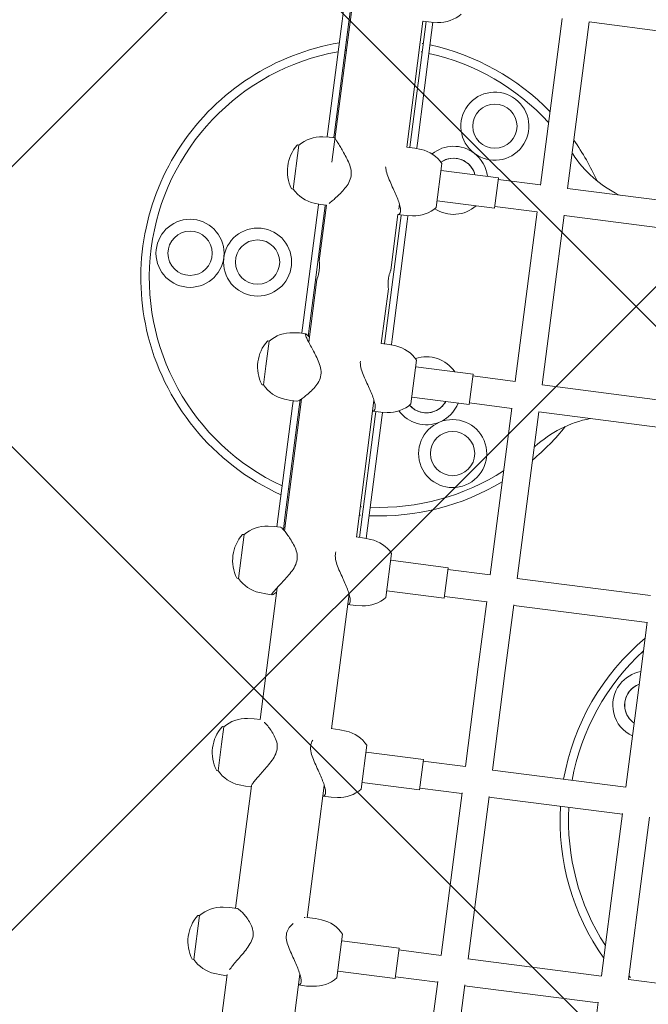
# Model space of a CAD drawing. Header units: metres. Extents: x 5484066 to 5586315, y 5680530 to 5718493.
# Tile 30 of 110: x 5516083.345 to 5516083.714, y 5683295.217 to 5683295.795. Entities that reach past the tile are written whole.
import ezdxf
from ezdxf import colors
from ezdxf.entities.mleader import LeaderData, LeaderLine
from ezdxf.math import Vec2, Vec3

# ---------------------------------------------------------------- set-up
doc = ezdxf.new("R2010")
doc.units = ezdxf.units.M
for name, color, linetype in [('01-SIM Weglinie-PZT-PTW_06-10-2025$0$A-Nawierzchnie', 41, 'Continuous'), ('01-SIM Weglinie-PZT-PTW_06-10-2025$0$A-Plac-Zabaw', 81, 'Continuous'), ('_xref', 7, 'Continuous')]:
    doc.layers.add(name, color=color, linetype=linetype)
doc.layers.add('RR_opis', color=7, linetype='Continuous', lineweight=0)
doc.styles.add('Garamond', font='GARA.TTF', dxfattribs={"height": 1})

# ---------------------------------------------------------------- blocks, each defined once
blk = doc.blocks.new('_None')
blk = doc.blocks.new('01-SIM Weglinie-PZT-PTW_06-10-2025$0$A$C615C02F7')
at = {"lineweight": 0}
for p, q in [((1176.144052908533, 308.0346396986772), (1176.144052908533, 307.945257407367)), ((1178.744052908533, 307.9452574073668), (1176.144052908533, 307.9452574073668)), ((1178.744052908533, 308.0346396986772), (1178.744052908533, 307.945257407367)), ((1187.608756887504, 308.0346992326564), (1187.608756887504, 307.9453169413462)), ((1188.72284223, 307.945316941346), (1187.608756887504, 307.945316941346)), ((1190.208756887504, 307.945316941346), (1188.72284223, 307.945316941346)), ((1190.208756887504, 308.0346992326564), (1190.208756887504, 307.9453169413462)), ((1153.59788247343, 307.7746992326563), (1153.59788247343, 307.6853169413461)), ((1156.19788247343, 307.6853169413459), (1153.59788247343, 307.6853169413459)), ((1156.19788247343, 307.7746992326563), (1156.19788247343, 307.6853169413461)), ((1164.784140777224, 307.7759574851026), (1164.784140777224, 307.6865751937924)), ((1166.356175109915, 307.6865751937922), (1164.784140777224, 307.6865751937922)), ((1167.384140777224, 307.6865751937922), (1166.356175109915, 307.6865751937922)), ((1167.384140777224, 307.7759574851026), (1167.384140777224, 307.6865751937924)), ((1199.253614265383, 307.7747607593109), (1199.253614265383, 307.6853784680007)), ((1201.853614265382, 307.6853784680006), (1199.253614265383, 307.6853784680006)), ((1201.853614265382, 307.7747607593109), (1201.853614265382, 307.6853784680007)), ((1152.930819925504, 306.3617937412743), (1152.89788247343, 305.985316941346)), ((1156.864945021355, 306.3617937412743), (1156.89788247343, 305.985316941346)), ((1164.117078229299, 306.3630519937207), (1164.084140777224, 305.9865751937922)), ((1168.05120332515, 306.3630519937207), (1168.084140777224, 305.9865751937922)), ((1175.476990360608, 306.6217342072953), (1175.444052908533, 306.2452574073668)), ((1175.444052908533, 305.8814852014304), (1175.444052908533, 306.2452574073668)), ((1179.411115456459, 306.6217342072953), (1179.444052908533, 306.2452574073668)), ((1179.444052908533, 305.8814852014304), (1179.444052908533, 306.2452574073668)), ((1186.941694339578, 306.6217937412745), (1186.908756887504, 306.245316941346)), ((1186.908756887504, 305.8770631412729), (1186.908756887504, 306.245316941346)), ((1190.87581943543, 306.6217937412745), (1190.908756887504, 306.245316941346)), ((1190.908756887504, 305.8770631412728), (1190.908756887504, 306.245316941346)), ((1198.586551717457, 306.3618552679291), (1198.553614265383, 305.9853784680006)), ((1202.520676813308, 306.3618552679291), (1202.553614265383, 305.9853784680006)), ((1152.975678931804, 305.6353169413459), (1145.953087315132, 305.6353169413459)), ((1152.89788247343, 305.6353169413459), (1152.89788247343, 305.985316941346)), ((1156.89788247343, 305.5719027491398), (1156.89788247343, 305.985316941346)), ((1164.145547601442, 305.6353169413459), (1156.89788247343, 305.6353169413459)), ((1164.084140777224, 305.6353169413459), (1164.084140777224, 305.9865751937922)), ((1168.084140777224, 305.6019176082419), (1168.084140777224, 305.9865751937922)), ((1175.885425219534, 305.6353169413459), (1168.084140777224, 305.6353169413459)), ((1187.073865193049, 305.6353169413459), (1179.263635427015, 305.6353169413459)), ((1180.048386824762, 305.7040501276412), (1179.325213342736, 305.7040501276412)), ((1179.444052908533, 306.1040501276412), (1180.048386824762, 306.1040501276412)), ((1180.048386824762, 306.1040501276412), (1186.602558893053, 306.1040501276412)), ((1180.048386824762, 305.7040501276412), (1186.602558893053, 305.7040501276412)), ((1186.602558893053, 306.1040501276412), (1186.88755189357, 306.1040501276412)), ((1186.88755189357, 305.7040501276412), (1186.602558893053, 305.7040501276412)), ((1186.88755189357, 306.1040501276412), (1186.908756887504, 306.1040501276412)), ((1186.88755189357, 305.7040501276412), (1187.015147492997, 305.7040501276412)), ((1194.155840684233, 305.6353169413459), (1190.443338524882, 305.6353169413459)), ((1190.802366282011, 305.7040501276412), (1190.935443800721, 305.7040501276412)), ((1190.908756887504, 306.1040501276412), (1190.935443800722, 306.1040501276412)), ((1190.935443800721, 306.1040501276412), (1191.241696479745, 306.1040501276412)), ((1191.241696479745, 305.7040501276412), (1190.935443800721, 305.7040501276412)), ((1191.241696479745, 306.1040501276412), (1198.220674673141, 306.1040501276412)), ((1191.241696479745, 305.7040501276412), (1198.220674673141, 305.7040501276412)), ((1198.553614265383, 305.6353169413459), (1195.255838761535, 305.6353169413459)), ((1198.220674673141, 306.1040501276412), (1198.526927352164, 306.1040501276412)), ((1198.526927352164, 305.7040501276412), (1198.220674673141, 305.7040501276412)), ((1198.526927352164, 306.1040501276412), (1198.563996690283, 306.1040501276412)), ((1198.526927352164, 305.7040501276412), (1198.553614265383, 305.7040501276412)), ((1198.553614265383, 305.6343106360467), (1198.553614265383, 305.9853784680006)), ((1210.018318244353, 305.6353169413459), (1201.103145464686, 305.6353169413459)), ((1202.543231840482, 306.1040501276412), (1202.574819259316, 306.1040501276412)), ((1202.553614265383, 305.6353169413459), (1202.553614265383, 305.9853784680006)), ((1202.553614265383, 305.7040501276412), (1202.574819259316, 305.7040501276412)), ((1202.574819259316, 306.1040501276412), (1202.859812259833, 306.1040501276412)), ((1202.859812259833, 305.7040501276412), (1202.574819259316, 305.7040501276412)), ((1202.859812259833, 306.1040501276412), (1209.413984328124, 306.1040501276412)), ((1202.859812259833, 305.7040501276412), (1209.413984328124, 305.7040501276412)), ((1209.413984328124, 306.1040501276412), (1210.028706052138, 306.1040501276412)), ((1210.018318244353, 305.7040501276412), (1209.413984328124, 305.7040501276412)), ((1145.953087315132, 301.3953169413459), (1153.53247502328, 301.3953169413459)), ((1152.89788247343, 301.395316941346), (1152.89788247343, 300.9153169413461)), ((1156.89788247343, 301.4276245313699), (1156.89788247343, 300.9153169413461)), ((1156.89788247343, 301.3953169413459), (1164.718733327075, 301.3953169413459)), ((1164.084140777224, 301.395316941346), (1164.084140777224, 300.9153169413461)), ((1168.084140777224, 301.4276245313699), (1168.084140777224, 300.9153169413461)), ((1168.084140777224, 301.3953169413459), (1176.078645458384, 301.3953169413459)), ((1175.444052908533, 301.395316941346), (1175.444052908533, 300.9153169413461)), ((1179.444052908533, 301.4068361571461), (1179.444052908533, 300.9153169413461)), ((1179.444052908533, 301.3953169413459), (1186.910890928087, 301.3953169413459)), ((1179.444052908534, 301.2040501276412), (1180.048386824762, 301.2040501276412)), ((1180.048386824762, 301.2040501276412), (1186.602558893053, 301.2040501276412)), ((1186.602558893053, 301.2040501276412), (1186.88755189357, 301.2040501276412)), ((1186.88755189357, 301.2040501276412), (1186.908756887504, 301.2040501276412)), ((1186.908756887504, 301.395316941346), (1186.908756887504, 300.9153169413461)), ((1186.912524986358, 301.3953169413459), (1187.543349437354, 301.3953169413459)), ((1190.908756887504, 301.3963232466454), (1190.908756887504, 300.9153169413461)), ((1190.908756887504, 301.3953169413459), (1194.155840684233, 301.3953169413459)), ((1190.908756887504, 301.2040501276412), (1190.935443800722, 301.2040501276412)), ((1190.935443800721, 301.2040501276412), (1191.241696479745, 301.2040501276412)), ((1191.241696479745, 301.2040501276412), (1198.220674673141, 301.2040501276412)), ((1195.255838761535, 301.3953169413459), (1198.553614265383, 301.3953169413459)), ((1198.220674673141, 301.2040501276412), (1198.526927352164, 301.2040501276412)), ((1198.526927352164, 301.2040501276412), (1198.553614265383, 301.2040501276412)), ((1198.553614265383, 301.3963232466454), (1198.553614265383, 300.915316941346)), ((1198.87938378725, 301.3953169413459), (1199.188206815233, 301.3953169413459)), ((1202.551480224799, 301.3953169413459), (1210.018955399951, 301.3953169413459)), ((1202.553614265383, 301.3953169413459), (1202.553614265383, 300.915316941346)), ((1202.553614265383, 301.2040501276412), (1202.574819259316, 301.2040501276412)), ((1202.574819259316, 301.2040501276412), (1202.859812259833, 301.2040501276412)), ((1202.859812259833, 301.2040501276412), (1209.413984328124, 301.2040501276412)), ((1209.413984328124, 301.2040501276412), (1210.018318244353, 301.2040501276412)), ((1210.018318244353, 301.3791899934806), (1210.018318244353, 300.915316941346)), ((1152.930819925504, 300.5388401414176), (1152.89788247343, 300.9153169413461)), ((1156.864945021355, 300.5388401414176), (1156.89788247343, 300.9153169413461)), ((1164.117078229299, 300.5388401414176), (1164.084140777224, 300.9153169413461)), ((1168.05120332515, 300.5388401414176), (1168.084140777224, 300.9153169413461)), ((1175.476990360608, 300.5388401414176), (1175.444052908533, 300.9153169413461)), ((1179.411115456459, 300.5388401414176), (1179.444052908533, 300.9153169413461)), ((1180.048386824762, 300.8040501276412), (1179.434318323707, 300.8040501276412)), ((1180.048386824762, 300.8040501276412), (1186.602558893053, 300.8040501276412)), ((1186.88755189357, 300.8040501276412), (1186.602558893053, 300.8040501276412)), ((1186.88755189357, 300.8040501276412), (1186.91849147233, 300.8040501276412)), ((1186.941694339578, 300.5388401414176), (1186.908756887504, 300.9153169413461)), ((1190.87581943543, 300.5388401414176), (1190.908756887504, 300.9153169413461)), ((1190.899022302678, 300.8040501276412), (1190.935443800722, 300.8040501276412)), ((1191.241696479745, 300.8040501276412), (1190.935443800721, 300.8040501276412)), ((1191.241696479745, 300.8040501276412), (1198.220674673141, 300.8040501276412)), ((1198.526927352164, 300.8040501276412), (1198.220674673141, 300.8040501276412)), ((1198.526927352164, 300.8040501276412), (1198.563348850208, 300.8040501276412)), ((1198.586551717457, 300.5388401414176), (1198.553614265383, 300.915316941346)), ((1202.520676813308, 300.5388401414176), (1202.553614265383, 300.915316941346)), ((1202.543879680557, 300.8040501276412), (1202.574819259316, 300.8040501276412)), ((1202.859812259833, 300.8040501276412), (1202.574819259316, 300.8040501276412)), ((1202.859812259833, 300.8040501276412), (1209.413984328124, 300.8040501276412)), ((1210.028052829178, 300.8040501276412), (1209.413984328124, 300.8040501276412)), ((1210.051255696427, 300.5388401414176), (1210.018318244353, 300.915316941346)), ((1153.59788247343, 299.2153169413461), (1156.19788247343, 299.2153169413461)), ((1153.99788247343, 295.8153169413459), (1153.99788247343, 299.2153169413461)), ((1155.79788247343, 295.8153169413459), (1155.79788247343, 299.2153169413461)), ((1164.784140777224, 299.2153169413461), (1167.384140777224, 299.2153169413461)), ((1165.184140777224, 295.8153169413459), (1165.184140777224, 299.2153169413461)), ((1166.984140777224, 295.8153169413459), (1166.984140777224, 299.2153169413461)), ((1176.144052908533, 299.2153169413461), (1178.744052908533, 299.2153169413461)), ((1176.544052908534, 295.8153169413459), (1176.544052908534, 299.2153169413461)), ((1178.344052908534, 295.8153169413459), (1178.344052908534, 299.2153169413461)), ((1187.608756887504, 299.2153169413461), (1190.208756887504, 299.2153169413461)), ((1188.008756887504, 295.8153169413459), (1188.008756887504, 299.2153169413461)), ((1189.808756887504, 295.8153169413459), (1189.808756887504, 299.2153169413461)), ((1199.253614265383, 299.215316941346), (1201.853614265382, 299.215316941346)), ((1199.653614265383, 295.8153169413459), (1199.653614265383, 299.215316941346)), ((1201.453614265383, 295.8153169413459), (1201.453614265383, 299.215316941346)), ((1153.99788247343, 295.8153169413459), (1155.79788247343, 295.8153169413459)), ((1154.09788247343, 293.3153169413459), (1154.09788247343, 295.8153169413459)), ((1155.69788247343, 293.307020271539), (1155.69788247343, 295.8153169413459)), ((1165.184140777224, 295.8153169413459), (1166.984140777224, 295.8153169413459)), ((1165.284140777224, 293.3153169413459), (1165.284140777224, 295.8153169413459)), ((1166.884140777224, 293.3136543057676), (1166.884140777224, 295.8153169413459)), ((1176.544052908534, 295.8153169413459), (1178.344052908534, 295.8153169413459)), ((1176.644052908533, 293.3153169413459), (1176.644052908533, 295.8153169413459)), ((1178.244052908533, 293.3153169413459), (1178.244052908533, 295.8153169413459)), ((1188.008756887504, 295.8153169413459), (1189.808756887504, 295.8153169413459)), ((1188.108756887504, 293.3153169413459), (1188.108756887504, 295.8153169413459)), ((1189.708756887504, 293.3153169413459), (1189.708756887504, 295.8153169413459)), ((1199.653614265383, 295.8153169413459), (1201.453614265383, 295.8153169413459)), ((1199.753614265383, 293.315316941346), (1199.753614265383, 295.8153169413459)), ((1201.353614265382, 293.3153169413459), (1201.353614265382, 295.8153169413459)), ((1151.352545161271, 293.3153169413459), (1154.153571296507, 293.3153169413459)), ((1155.69788247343, 293.3153169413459), (1161.980473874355, 293.3153169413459)), ((1161.980473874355, 293.3153169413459), (1165.321658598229, 293.3153169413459)), ((1166.884140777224, 293.3153169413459), (1172.790044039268, 293.3153169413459)), ((1172.790044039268, 293.3153169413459), (1176.666506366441, 293.3153169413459)), ((1178.243977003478, 293.3153169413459), (1183.721303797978, 293.3153169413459)), ((1183.721303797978, 293.3153169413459), (1188.119757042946, 293.3153169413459)), ((1189.705407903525, 293.3153169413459), (1194.748744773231, 293.3153169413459)), ((1194.748744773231, 293.3153169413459), (1199.756897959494, 293.3153169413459)), ((1201.342701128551, 293.3153169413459), (1205.741067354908, 293.3153169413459)), ((1205.741067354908, 293.315316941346), (1211.218394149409, 293.315316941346)), ((1151.352545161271, 291.7153169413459), (1154.153571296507, 291.7153169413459)), ((1154.09788247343, 283.8153169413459), (1154.09788247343, 291.7153169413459)), ((1155.69788247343, 283.807020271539), (1155.69788247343, 291.7236136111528)), ((1155.69788247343, 291.7153169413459), (1161.980473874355, 291.7153169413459)), ((1161.980473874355, 291.7153169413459), (1165.321658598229, 291.7153169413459)), ((1165.284140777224, 283.8153169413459), (1165.284140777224, 291.7153169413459)), ((1166.884140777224, 283.8136543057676), (1166.884140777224, 291.7169795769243)), ((1166.884140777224, 291.7153169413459), (1172.790044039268, 291.7153169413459)), ((1172.790044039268, 291.7153169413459), (1176.666506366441, 291.7153169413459)), ((1176.644052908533, 283.8153169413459), (1176.644052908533, 291.7153169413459)), ((1178.243977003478, 291.7153169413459), (1183.721303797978, 291.7153169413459)), ((1178.244052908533, 283.8153169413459), (1178.244052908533, 291.7153169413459)), ((1183.721303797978, 291.7153169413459), (1188.119757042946, 291.7153169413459)), ((1188.108756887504, 283.8153169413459), (1188.108756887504, 291.7153169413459)), ((1189.705407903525, 291.7153169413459), (1194.748744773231, 291.7153169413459)), ((1189.708756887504, 283.8153169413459), (1189.708756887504, 291.7153169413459)), ((1194.748744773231, 291.7153169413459), (1199.756897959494, 291.7153169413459)), ((1199.753614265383, 283.815316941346), (1199.753614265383, 291.7153169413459)), ((1201.342701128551, 291.7153169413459), (1205.741067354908, 291.7153169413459)), ((1201.353614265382, 283.8153169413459), (1201.353614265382, 291.7153169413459)), ((1205.741067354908, 291.715316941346), (1211.218394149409, 291.715316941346)), ((1211.218318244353, 283.8153169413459), (1211.218318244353, 291.7153169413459)), ((1151.352545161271, 283.8153169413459), (1154.153571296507, 283.8153169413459)), ((1155.69788247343, 283.8153169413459), (1161.980473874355, 283.8153169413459)), ((1161.980473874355, 283.8153169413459), (1165.321658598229, 283.8153169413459)), ((1166.884140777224, 283.8153169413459), (1172.790044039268, 283.8153169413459)), ((1172.790044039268, 283.8153169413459), (1176.666506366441, 283.8153169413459)), ((1155.69788247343, 274.307020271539), (1155.69788247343, 282.2236136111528)), ((1155.69788247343, 282.2153169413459), (1161.980473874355, 282.2153169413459)), ((1161.980473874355, 282.2153169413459), (1165.321658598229, 282.2153169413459))]:
    blk.add_line(p, q, dxfattribs=at)
for centre, radius in [((1194.731185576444, 313.2153169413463), 2), ((1194.731185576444, 313.2153169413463), 1.3), ((1194.731185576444, 313.2153169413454), 1.300000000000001), ((1194.731185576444, 309.2153169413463), 2), ((1194.731185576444, 309.2153169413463), 1.3), ((1194.731185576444, 309.2153169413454), 1.300000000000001), ((1185.031705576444, 296.4153169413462), 1.3), ((1185.031705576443, 296.415316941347), 1.300000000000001), ((1204.430665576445, 296.4153169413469), 1.3), ((1204.430665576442, 296.4153169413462), 1.300000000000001)]:
    blk.add_circle(centre, radius, dxfattribs=at)
for centre, radius, start, end in [((1194.731185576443, 302.0153169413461), 13.99999999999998, 16.98086847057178, 110.0082050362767), ((1194.731185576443, 302.0153169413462), 13.49999999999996, 17.63001119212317, 162.3699888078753), ((1194.731185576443, 302.015316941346), 14.00000000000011, 110.0082050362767, 163.0191315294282), ((1177.444052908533, 306.1327574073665), 2.312500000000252, 56.05875755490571, 123.9412424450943), ((1188.908756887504, 306.1328169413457), 2.312500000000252, 56.05875755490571, 123.9412424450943), ((1154.89788247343, 305.8728169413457), 2.312500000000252, 56.05875755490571, 123.9412424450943), ((1166.084140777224, 305.874075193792), 2.312500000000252, 56.05875755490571, 123.9412424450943), ((1177.469379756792, 306.4474227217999), 2.000000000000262, 131.5033183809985, 174.9999999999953), ((1176.164052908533, 308.0346396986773), 0.01999999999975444, 123.9412424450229, 180.0000000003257), ((1178.724052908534, 308.0346396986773), 0.01999999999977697, 359.9999999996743, 56.05875755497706), ((1177.418726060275, 306.4474227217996), 2.000000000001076, 5.000000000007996, 48.49668161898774), ((1188.934083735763, 306.4474822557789), 2.000000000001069, 131.5033183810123, 174.9999999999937), ((1187.628756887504, 308.0346992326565), 0.01999999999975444, 123.9412424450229, 180.0000000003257), ((1190.188756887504, 308.0346992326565), 0.01999999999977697, 359.9999999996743, 56.05875755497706), ((1188.883430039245, 306.4474822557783), 2.0000000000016, 5.000000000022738, 48.49668161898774), ((1200.553614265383, 305.8728784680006), 2.312499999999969, 56.05875755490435, 123.9412424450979), ((1154.923209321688, 306.1874822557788), 2.000000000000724, 131.5033183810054, 174.9999999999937), ((1153.61788247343, 307.7746992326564), 0.01999999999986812, 123.9412424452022, 180.0000000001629), ((1156.17788247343, 307.7746992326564), 0.01999999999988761, 359.9999999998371, 56.05875755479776), ((1154.872555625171, 306.1874822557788), 2.00000000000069, 5.000000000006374, 48.49668161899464), ((1166.109467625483, 306.1887405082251), 2.000000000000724, 131.5033183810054, 174.9999999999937), ((1164.804140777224, 307.7759574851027), 0.01999999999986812, 123.9412424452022, 180.0000000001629), ((1167.364140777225, 307.7759574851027), 0.01999999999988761, 359.9999999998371, 56.05875755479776), ((1166.058813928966, 306.1887405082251), 2.00000000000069, 5.000000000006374, 48.49668161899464), ((1200.578941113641, 306.1875437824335), 2.000000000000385, 131.5033183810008, 174.9999999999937), ((1199.273614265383, 307.7747607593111), 0.01999999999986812, 123.9412424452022, 180.0000000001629), ((1201.833614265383, 307.7747607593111), 0.01999999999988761, 359.9999999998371, 56.05875755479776), ((1200.528287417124, 306.1875437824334), 2.000000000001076, 5.000000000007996, 48.49668161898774), ((1194.731185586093, 302.0153169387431), 14.00000000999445, 164.7232903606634, 165.0146873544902), ((1194.731185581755, 302.0153169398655), 13.50000000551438, 164.1428729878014, 164.4458994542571), ((1194.731185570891, 302.0153169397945), 13.50000000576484, 15.55410054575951, 15.85712701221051), ((1194.731185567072, 302.0153169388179), 14.00000000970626, 14.98531264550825, 15.27670963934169), ((1194.731185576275, 302.0153169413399), 13.99999999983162, 182.5382146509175, 183.3220155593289), ((1194.73118557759, 302.0153169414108), 13.50000000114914, 182.6322876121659, 183.4451990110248), ((1194.731185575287, 302.0153169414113), 13.50000000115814, 356.5548009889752, 357.3677123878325), ((1194.731185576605, 302.0153169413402), 13.99999999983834, 356.6779844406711, 357.4617853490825), ((1154.923209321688, 300.7131516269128), 2.000000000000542, 184.9999999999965, 228.4966816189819), ((1154.872555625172, 300.7131516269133), 2.0000000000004, 311.5033183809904, 354.9999999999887), ((1166.109467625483, 300.7131516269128), 2.000000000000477, 184.9999999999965, 228.49668161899), ((1166.058813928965, 300.7131516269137), 2.000000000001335, 311.5033183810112, 354.9999999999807), ((1177.469379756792, 300.7131516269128), 2.000000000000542, 184.9999999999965, 228.4966816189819), ((1177.418726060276, 300.7131516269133), 2.0000000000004, 311.5033183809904, 354.9999999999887), ((1194.731185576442, 302.0153169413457), 13.99999999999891, 184.9633823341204, 218.4205315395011), ((1194.731185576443, 302.015316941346), 13.49999999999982, 185.14769859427, 220.1240345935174), ((1188.934083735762, 300.7131516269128), 2.000000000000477, 184.9999999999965, 228.49668161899), ((1188.883430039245, 300.7131516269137), 2.000000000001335, 311.5033183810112, 354.9999999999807), ((1200.578941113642, 300.7131516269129), 2.000000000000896, 184.9999999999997, 228.4966816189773), ((1200.528287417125, 300.7131516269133), 2.000000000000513, 311.5033183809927, 354.9999999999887), ((1194.731185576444, 302.015316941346), 13.49999999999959, 319.8759654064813, 354.85230140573), ((1194.731185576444, 302.0153169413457), 13.99999999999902, 321.579468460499, 355.0366176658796), ((1212.043645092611, 300.7131516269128), 2.000000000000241, 184.9999999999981, 228.4966816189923), ((1188.495805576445, 298.4153169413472), 2.000000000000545, 133.4114759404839, 209.9520958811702), ((1200.966565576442, 298.4153169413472), 2.000000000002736, 330.0479041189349, 46.58852405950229), ((1188.495805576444, 298.4153169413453), 1.29999999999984, 137.8751472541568, 210.0000115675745), ((1188.495805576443, 298.4153169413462), 1.299999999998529, 137.8751472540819, 247.9971422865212), ((1188.495805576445, 298.4153169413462), 1.999999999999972, 311.0316369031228, 26.05670822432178), ((1200.966565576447, 298.4153169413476), 2.000000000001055, 153.9432917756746, 228.9683630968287), ((1200.96656557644, 298.4153169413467), 1.300000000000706, 292.0028577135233, 42.1248527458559), ((1200.966565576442, 298.4153169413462), 1.300000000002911, 329.9999884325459, 42.12485274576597), ((1185.031705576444, 296.4153169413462), 2.000000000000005, 30.04792725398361, 210.0000115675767), ((1204.430665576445, 296.4153169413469), 2, 329.9999884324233, 149.9520727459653), ((1188.495805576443, 298.4153169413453), 1.299999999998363, 210.0000115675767, 247.997142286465), ((1200.966565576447, 298.4153169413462), 1.299999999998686, 292.002857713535, 329.9999884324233), ((1185.031705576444, 296.4153169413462), 2, 210.0000115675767, 29.95209588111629), ((1188.495805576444, 298.4153169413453), 1.999999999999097, 210.0479272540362, 255.905356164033), ((1200.966565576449, 298.4153169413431), 1.9999999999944, 284.0946438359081, 329.9520727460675), ((1204.430665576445, 296.4153169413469), 2.000000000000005, 150.0479041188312, 329.9999884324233), ((1194.731185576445, 302.0153169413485), 14.0000000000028, 227.3676068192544, 238.6879529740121), ((1194.731185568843, 302.0153169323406), 13.49999998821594, 229.7261070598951, 230.0131137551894), ((1181.731185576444, 286.5153169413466), 6.729928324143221, 18.62246552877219, 50.01311375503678), ((1207.731185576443, 286.5153169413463), 6.729928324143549, 129.9868862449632, 161.3775344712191), ((1194.731185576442, 302.0153169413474), 14.00000000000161, 301.3120470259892, 312.6323931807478), ((1194.731185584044, 302.0153169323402), 13.49999998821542, 309.9868862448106, 310.2738929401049), ((1166.231185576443, 273.5153169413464), 13.9999999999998, 93.878795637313, 132.6323931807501), ((1166.231185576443, 273.5153169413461), 14.00000000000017, 47.36760681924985, 87.32677472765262), ((1166.231185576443, 273.515316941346), 13.50000000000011, 94.02268700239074, 130.2738929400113), ((1166.231185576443, 273.5153169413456), 13.50000000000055, 49.72610705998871, 87.227690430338), ((1171.831185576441, 283.2147969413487), 2.000000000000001, 59.99998843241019, 162.5267800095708), ((1171.831185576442, 283.2147969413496), 1.99999999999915, 17.47321999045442, 59.99998843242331), ((1171.831185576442, 283.2147969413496), 1.299999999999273, 59.9999884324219, 152.4877362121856), ((1171.831185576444, 283.214796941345), 1.299999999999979, 27.51226378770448, 152.4877362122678), ((1171.831185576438, 283.2147969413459), 1.300000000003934, 27.51226378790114, 59.99998843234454), ((1166.231185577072, 273.5153169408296), 13.50000000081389, 139.8759654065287, 141.2829830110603)]:
    blk.add_arc(centre, radius, start, end, dxfattribs=at)
for points, knots in [([(1156.89788247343, 305.5719027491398), (1156.897836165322, 305.5502162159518), (1156.89142090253, 305.5233248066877), (1156.860644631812, 305.4460916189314), (1156.829301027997, 305.3905856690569), (1156.746103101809, 305.2685622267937), (1156.694257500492, 305.2020740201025), (1156.574752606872, 305.0639095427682), (1156.501595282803, 304.98663921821), (1156.335502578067, 304.8307548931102), (1156.242660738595, 304.7520878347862), (1156.040143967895, 304.6081190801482), (1155.930759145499, 304.5428222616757), (1155.694265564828, 304.4465894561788), (1155.567072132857, 304.4160933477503), (1155.289527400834, 304.4160933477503), (1155.154248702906, 304.4465894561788), (1154.888826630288, 304.5428222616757), (1154.758516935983, 304.6081190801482), (1154.502267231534, 304.7520878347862), (1154.376584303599, 304.8307548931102), (1154.134422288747, 304.98663921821), (1154.018004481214, 305.0639095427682), (1153.807814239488, 305.2020740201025), (1153.705876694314, 305.2685622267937), (1153.511554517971, 305.3905856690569), (1153.419168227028, 305.4460916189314), (1153.313639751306, 305.5043093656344), (1153.2919839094, 305.5159292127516), (1153.271023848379, 305.5268364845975)], [3.873735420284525, 3.873735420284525, 3.873735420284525, 3.873735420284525, 4.14907204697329, 4.14907204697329, 4.552731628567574, 4.552731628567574, 4.956391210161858, 4.956391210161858, 5.388169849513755, 5.388169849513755, 5.819948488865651, 5.819948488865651, 6.251727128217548, 6.251727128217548, 6.683505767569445, 6.683505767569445, 7.115284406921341, 7.115284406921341, 7.547063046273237, 7.547063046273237, 7.978841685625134, 7.978841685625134, 8.41062032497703, 8.41062032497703, 8.814279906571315, 8.814279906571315, 9.217939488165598, 9.217939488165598, 9.326101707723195, 9.326101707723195, 9.326101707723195, 9.326101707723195]), ([(1166.50265513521, 304.4173516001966), (1166.361915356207, 304.4173516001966), (1166.225628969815, 304.4478477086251), (1165.959700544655, 304.544080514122), (1165.829899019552, 304.6093773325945), (1165.576065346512, 304.7533460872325), (1165.45229764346, 304.8320131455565), (1165.215265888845, 304.9878974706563), (1165.102067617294, 305.0651677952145), (1164.899106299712, 305.2033322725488), (1164.801362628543, 305.26982047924), (1164.616795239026, 305.3918439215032), (1164.52997100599, 305.4473498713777), (1164.375775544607, 305.5391792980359), (1164.308248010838, 305.5755787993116), (1164.198637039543, 305.6242884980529), (1164.156575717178, 305.6365751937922), (1164.123183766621, 305.6365751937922), (1164.118399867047, 305.6361503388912), (1164.114059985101, 305.6353169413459)], [0, 0, 0, 0, 0.4317786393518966, 0.4317786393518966, 0.8635572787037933, 0.8635572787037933, 1.29533591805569, 1.29533591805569, 1.727114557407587, 1.727114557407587, 2.13077413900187, 2.13077413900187, 2.534433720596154, 2.534433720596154, 2.938093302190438, 2.938093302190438, 3.341752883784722, 3.341752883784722, 3.416814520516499, 3.416814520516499, 3.416814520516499, 3.416814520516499]), ([(1179.444052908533, 305.8814852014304), (1179.444025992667, 305.8756523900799), (1179.441970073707, 305.8680370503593), (1179.427073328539, 305.8342610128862), (1179.402328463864, 305.7978615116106), (1179.328278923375, 305.7060320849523), (1179.278916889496, 305.6505261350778), (1179.16215699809, 305.5285026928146), (1179.09476520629, 305.4620144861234), (1178.946369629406, 305.3238500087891), (1178.858960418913, 305.2465796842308), (1178.666717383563, 305.090695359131), (1178.56197078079, 305.0120283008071), (1178.33850329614, 304.8680595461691), (1178.22007170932, 304.8027627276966), (1177.96858988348, 304.7065299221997), (1177.835429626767, 304.6760338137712), (1177.549808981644, 304.6760338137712), (1177.412859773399, 304.7065299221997), (1177.147821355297, 304.8027627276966), (1177.019583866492, 304.8680595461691), (1176.770935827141, 305.0120283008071), (1176.650799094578, 305.090695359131), (1176.422908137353, 305.2465796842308), (1176.315226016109, 305.3238500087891), (1176.124333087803, 305.4620144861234), (1176.033466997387, 305.5285026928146), (1175.864631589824, 305.6505261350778), (1175.786663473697, 305.7060320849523), (1175.6517574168, 305.7978615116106), (1175.594687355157, 305.8342610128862), (1175.506938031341, 305.8829707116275), (1175.476282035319, 305.8952574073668), (1175.442836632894, 305.8952574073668), (1175.439549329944, 305.8829707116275), (1175.461032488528, 305.8342610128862), (1175.485777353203, 305.7978615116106), (1175.550330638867, 305.7178084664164), (1175.584679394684, 305.6783679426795), (1175.624470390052, 305.6353169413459)], [3.589264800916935, 3.589264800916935, 3.589264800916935, 3.589264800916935, 3.745412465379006, 3.745412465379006, 4.14907204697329, 4.14907204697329, 4.552731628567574, 4.552731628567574, 4.956391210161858, 4.956391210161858, 5.388169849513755, 5.388169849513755, 5.819948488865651, 5.819948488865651, 6.251727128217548, 6.251727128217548, 6.683505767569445, 6.683505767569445, 7.115284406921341, 7.115284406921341, 7.547063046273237, 7.547063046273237, 7.978841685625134, 7.978841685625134, 8.41062032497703, 8.41062032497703, 8.814279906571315, 8.814279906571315, 9.217939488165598, 9.217939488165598, 9.621599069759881, 9.621599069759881, 10.02525865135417, 10.02525865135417, 10.42891823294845, 10.42891823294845, 10.83257781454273, 10.83257781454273, 11.13270524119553, 11.13270524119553, 11.13270524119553, 11.13270524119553]), ([(1188.622734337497, 304.6760933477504), (1188.48028753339, 304.6760933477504), (1188.347756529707, 304.7065894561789), (1188.097953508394, 304.8028222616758), (1187.980574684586, 304.8681190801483), (1187.759605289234, 305.0120878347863), (1187.656304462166, 305.0907548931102), (1187.4672820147, 305.24663921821), (1187.381648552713, 305.3239095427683), (1187.236886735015, 305.4620740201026), (1187.171465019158, 305.5285622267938), (1187.058992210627, 305.650585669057), (1187.011947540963, 305.7060916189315), (1186.942749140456, 305.7979210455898), (1186.920543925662, 305.8343205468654), (1186.909962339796, 305.8658424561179), (1186.908773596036, 305.8719644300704), (1186.908756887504, 305.8770631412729)], [0, 0, 0, 0, 0.4317786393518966, 0.4317786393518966, 0.8635572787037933, 0.8635572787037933, 1.29533591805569, 1.29533591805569, 1.727114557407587, 1.727114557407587, 2.13077413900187, 2.13077413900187, 2.534433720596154, 2.534433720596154, 2.938093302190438, 2.938093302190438, 3.056880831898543, 3.056880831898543, 3.056880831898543, 3.056880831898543]), ([(1190.743648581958, 305.6353169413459), (1190.781805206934, 305.6783911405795), (1190.814428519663, 305.7178522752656), (1190.874764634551, 305.7979210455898), (1190.896969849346, 305.8343205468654), (1190.913321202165, 305.8830302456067), (1190.907441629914, 305.895316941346), (1190.868956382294, 305.895316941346), (1190.835777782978, 305.8830302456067), (1190.743174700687, 305.8343205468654), (1190.683773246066, 305.7979210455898), (1190.544547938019, 305.7060916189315), (1190.464586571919, 305.650585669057), (1190.29219105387, 305.5285622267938), (1190.199757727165, 305.4620740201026), (1190.006094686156, 305.3239095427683), (1189.897133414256, 305.24663921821), (1189.667091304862, 305.0907548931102), (1189.5460812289, 305.0120878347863), (1189.296136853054, 304.8681190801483), (1189.16747448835, 304.8028222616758), (1188.902072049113, 304.7065894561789), (1188.765181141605, 304.6760933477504), (1188.622734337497, 304.6760933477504)], [8.917673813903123, 8.917673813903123, 8.917673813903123, 8.917673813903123, 9.217939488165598, 9.217939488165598, 9.621599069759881, 9.621599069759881, 10.02525865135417, 10.02525865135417, 10.42891823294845, 10.42891823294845, 10.83257781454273, 10.83257781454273, 11.23623739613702, 11.23623739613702, 11.6398969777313, 11.6398969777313, 12.0716756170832, 12.0716756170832, 12.5034542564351, 12.5034542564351, 12.93523289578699, 12.93523289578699, 13.36701153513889, 13.36701153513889, 13.36701153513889, 13.36701153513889]), ([(1195.255838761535, 305.6353169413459), (1195.255830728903, 305.6353169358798), (1195.255761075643, 305.6353009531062), (1195.255345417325, 305.6351997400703), (1195.254771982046, 305.635055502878), (1195.252402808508, 305.6344549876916), (1195.250015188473, 305.6338460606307), (1195.234938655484, 305.6300274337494), (1195.211827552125, 305.6241649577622), (1195.144818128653, 305.6090969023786), (1195.100999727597, 305.5999799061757), (1194.993342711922, 305.5821322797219), (1194.928924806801, 305.5737166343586), (1194.792783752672, 305.5634905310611), (1194.722885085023, 305.561618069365), (1194.586822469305, 305.565119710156), (1194.522200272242, 305.5701309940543), (1194.406245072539, 305.5838573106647), (1194.355208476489, 305.5921947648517), (1194.272657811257, 305.6078224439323), (1194.239989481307, 305.6150329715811), (1194.198097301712, 305.6247847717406), (1194.184781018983, 305.6280587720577), (1194.168070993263, 305.6322258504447), (1194.1629636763, 305.6335250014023), (1194.158271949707, 305.6347142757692), (1194.157197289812, 305.634986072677), (1194.156097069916, 305.6352598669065), (1194.155858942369, 305.6353169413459), (1194.155840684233, 305.6353169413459)], [-1.737500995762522, -1.737500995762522, -1.737500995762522, -1.737500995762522, -1.723240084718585, -1.723240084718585, -1.692344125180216, -1.692344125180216, -1.638291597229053, -1.638291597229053, -1.442170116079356, -1.442170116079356, -1.242079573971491, -1.242079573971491, -1.02496708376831, -1.02496708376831, -0.8155990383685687, -0.8155990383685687, -0.6148827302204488, -0.6148827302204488, -0.4254735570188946, -0.4254735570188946, -0.2565070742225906, -0.2565070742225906, -0.1448404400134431, -0.1448404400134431, -0.0647463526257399, -0.0647463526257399, -0.02693713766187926, -0.02693713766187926, 0, 0, 0, 0]), ([(1202.552134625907, 305.6353169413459), (1202.551920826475, 305.635357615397), (1202.55168478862, 305.6353784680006), (1202.545132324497, 305.6353784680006), (1202.524969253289, 305.6230917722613), (1202.457517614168, 305.57438207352), (1202.410253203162, 305.5379825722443), (1202.293623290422, 305.4461531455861), (1202.224148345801, 305.3906471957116), (1202.070593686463, 305.2686237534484), (1201.986516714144, 305.2021355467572), (1201.807737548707, 305.0639710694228), (1201.705722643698, 304.9867007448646), (1201.487538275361, 304.8308164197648), (1201.371446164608, 304.7521493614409), (1201.129066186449, 304.6081806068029), (1201.003058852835, 304.5428837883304), (1200.740514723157, 304.4466509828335), (1200.603840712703, 304.416154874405), (1200.316303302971, 304.416154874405), (1200.181055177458, 304.4466509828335), (1199.923612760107, 304.5428837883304), (1199.801295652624, 304.6081806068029), (1199.568391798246, 304.7521493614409), (1199.458091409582, 304.8308164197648), (1199.253322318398, 304.9867007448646), (1199.158936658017, 305.0639710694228), (1198.996150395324, 305.2021355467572), (1198.920907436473, 305.2686237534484), (1198.791445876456, 305.3865520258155), (1198.736159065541, 305.4386771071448), (1198.690970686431, 305.482695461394)], [3.325123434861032, 3.325123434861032, 3.325123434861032, 3.325123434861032, 3.341752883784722, 3.341752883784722, 3.745412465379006, 3.745412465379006, 4.14907204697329, 4.14907204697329, 4.552731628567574, 4.552731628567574, 4.956391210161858, 4.956391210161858, 5.388169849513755, 5.388169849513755, 5.819948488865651, 5.819948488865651, 6.251727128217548, 6.251727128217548, 6.683505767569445, 6.683505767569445, 7.115284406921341, 7.115284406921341, 7.547063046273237, 7.547063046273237, 7.978841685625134, 7.978841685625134, 8.41062032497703, 8.41062032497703, 8.814279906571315, 8.814279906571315, 9.190845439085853, 9.190845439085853, 9.190845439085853, 9.190845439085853]), ([(1167.95362648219, 305.3570684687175), (1167.947004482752, 305.3484441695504), (1167.940172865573, 305.3396962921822), (1167.884691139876, 305.26982047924), (1167.826471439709, 305.2033322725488), (1167.695063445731, 305.0651677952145), (1167.615998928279, 304.9878974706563), (1167.438988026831, 304.8320131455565), (1167.341132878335, 304.7533460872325), (1167.129696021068, 304.6093773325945), (1167.016404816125, 304.544080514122), (1166.773301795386, 304.4478477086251), (1166.643394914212, 304.4173516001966), (1166.50265513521, 304.4173516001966)], [11.17759168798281, 11.17759168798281, 11.17759168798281, 11.17759168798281, 11.23623739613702, 11.23623739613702, 11.6398969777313, 11.6398969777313, 12.0716756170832, 12.0716756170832, 12.5034542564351, 12.5034542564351, 12.93523289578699, 12.93523289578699, 13.36701153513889, 13.36701153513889, 13.36701153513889, 13.36701153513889]), ([(1152.900046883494, 301.3953169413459), (1152.905681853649, 301.3556492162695), (1152.922354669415, 301.3239110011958), (1152.98118349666, 301.2776036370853), (1153.025954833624, 301.265316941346), (1153.138854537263, 301.265316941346), (1153.208663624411, 301.2776036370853), (1153.370473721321, 301.3263133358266), (1153.462456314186, 301.3627128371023), (1153.660750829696, 301.4545422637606), (1153.767275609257, 301.5100482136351), (1153.985805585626, 301.6320716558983), (1154.097815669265, 301.6985598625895), (1154.324739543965, 301.8367243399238), (1154.448194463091, 301.9139946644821), (1154.700537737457, 302.0698789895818), (1154.829378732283, 302.1485460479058), (1155.087832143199, 302.2925148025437), (1155.217213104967, 302.3578116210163), (1155.476358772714, 302.4540444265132), (1155.606306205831, 302.4845405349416), (1155.867601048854, 302.4845405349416), (1155.984758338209, 302.4540444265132), (1156.198141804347, 302.3578116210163), (1156.294421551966, 302.2925148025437), (1156.400993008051, 302.2040587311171), (1156.420322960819, 302.1872371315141), (1156.43911950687, 302.1701327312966)], [2.574250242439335, 2.574250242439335, 2.574250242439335, 2.574250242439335, 2.938093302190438, 2.938093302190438, 3.341752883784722, 3.341752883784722, 3.745412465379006, 3.745412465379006, 4.14907204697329, 4.14907204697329, 4.552731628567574, 4.552731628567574, 4.956391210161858, 4.956391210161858, 5.388169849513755, 5.388169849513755, 5.819948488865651, 5.819948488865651, 6.251727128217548, 6.251727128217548, 6.683505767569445, 6.683505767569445, 7.115284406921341, 7.115284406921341, 7.547063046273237, 7.547063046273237, 7.645864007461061, 7.645864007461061, 7.645864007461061, 7.645864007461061]), ([(1164.086305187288, 301.3953169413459), (1164.091940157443, 301.3556492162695), (1164.10861297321, 301.3239110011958), (1164.167441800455, 301.2776036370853), (1164.212213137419, 301.265316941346), (1164.325112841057, 301.265316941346), (1164.394921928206, 301.2776036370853), (1164.556732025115, 301.3263133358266), (1164.64871461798, 301.3627128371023), (1164.847009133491, 301.4545422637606), (1164.953533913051, 301.5100482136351), (1165.17206388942, 301.6320716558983), (1165.28407397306, 301.6985598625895), (1165.510997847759, 301.8367243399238), (1165.634452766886, 301.9139946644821), (1165.886796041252, 302.0698789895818), (1166.015637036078, 302.1485460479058), (1166.274090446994, 302.2925148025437), (1166.403471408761, 302.3578116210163), (1166.662617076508, 302.4540444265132), (1166.792564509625, 302.4845405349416), (1167.048847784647, 302.4845405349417), (1167.162008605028, 302.4563391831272), (1167.265383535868, 302.4113869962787)], [2.574250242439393, 2.574250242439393, 2.574250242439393, 2.574250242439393, 2.938093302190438, 2.938093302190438, 3.341752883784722, 3.341752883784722, 3.745412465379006, 3.745412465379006, 4.14907204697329, 4.14907204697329, 4.552731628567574, 4.552731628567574, 4.956391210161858, 4.956391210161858, 5.388169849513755, 5.388169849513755, 5.819948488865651, 5.819948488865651, 6.251727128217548, 6.251727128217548, 6.683505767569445, 6.683505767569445, 7.098721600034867, 7.098721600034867, 7.098721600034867, 7.098721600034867]), ([(1175.446217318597, 301.3953169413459), (1175.451852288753, 301.3556492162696), (1175.468525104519, 301.3239110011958), (1175.527353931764, 301.2776036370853), (1175.572125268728, 301.265316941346), (1175.685024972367, 301.265316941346), (1175.754834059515, 301.2776036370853), (1175.916644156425, 301.3263133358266), (1176.008626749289, 301.3627128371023), (1176.2069212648, 301.4545422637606), (1176.31344604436, 301.5100482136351), (1176.531976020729, 301.6320716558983), (1176.643986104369, 301.6985598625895), (1176.870909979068, 301.8367243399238), (1176.994364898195, 301.9139946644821), (1177.246708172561, 302.0698789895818), (1177.375549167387, 302.1485460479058), (1177.634002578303, 302.2925148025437), (1177.763383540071, 302.3578116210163), (1178.022529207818, 302.4540444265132), (1178.152476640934, 302.4845405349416), (1178.330241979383, 302.4845405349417), (1178.375605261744, 302.4805739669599), (1178.419338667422, 302.4732826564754)], [2.574250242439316, 2.574250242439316, 2.574250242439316, 2.574250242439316, 2.938093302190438, 2.938093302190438, 3.341752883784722, 3.341752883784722, 3.745412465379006, 3.745412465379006, 4.14907204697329, 4.14907204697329, 4.552731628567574, 4.552731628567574, 4.956391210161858, 4.956391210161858, 5.388169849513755, 5.388169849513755, 5.819948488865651, 5.819948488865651, 6.251727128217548, 6.251727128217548, 6.683505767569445, 6.683505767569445, 6.839226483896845, 6.839226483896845, 6.839226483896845, 6.839226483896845]), ([(1186.91092128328, 301.3953170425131), (1186.916556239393, 301.3556492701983), (1186.933229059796, 301.3239110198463), (1186.992057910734, 301.2776036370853), (1187.036829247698, 301.2653169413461), (1187.149728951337, 301.2653169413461), (1187.219538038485, 301.2776036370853), (1187.381348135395, 301.3263133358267), (1187.473330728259, 301.3627128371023), (1187.67162524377, 301.4545422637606), (1187.778150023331, 301.5100482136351), (1187.9966799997, 301.6320716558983), (1188.108690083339, 301.6985598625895), (1188.335613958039, 301.8367243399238), (1188.459068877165, 301.9139946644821), (1188.711412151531, 302.0698789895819), (1188.840253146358, 302.1485460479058), (1189.098706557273, 302.2925148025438), (1189.228087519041, 302.3578116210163), (1189.481500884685, 302.4519157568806), (1189.605683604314, 302.481807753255), (1189.730491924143, 302.4843644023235)], [2.574249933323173, 2.574249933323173, 2.574249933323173, 2.574249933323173, 2.938093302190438, 2.938093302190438, 3.341752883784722, 3.341752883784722, 3.745412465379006, 3.745412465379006, 4.14907204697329, 4.14907204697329, 4.552731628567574, 4.552731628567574, 4.956391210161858, 4.956391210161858, 5.388169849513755, 5.388169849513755, 5.819948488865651, 5.819948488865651, 6.251727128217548, 6.251727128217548, 6.664403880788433, 6.664403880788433, 6.664403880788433, 6.664403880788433]), ([(1198.555150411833, 301.4001872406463), (1198.560079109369, 301.358240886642), (1198.576954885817, 301.3248017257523), (1198.636915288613, 301.2776036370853), (1198.681686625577, 301.265316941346), (1198.794586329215, 301.265316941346), (1198.864395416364, 301.2776036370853), (1199.026205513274, 301.3263133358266), (1199.118188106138, 301.3627128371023), (1199.316482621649, 301.4545422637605), (1199.423007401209, 301.5100482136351), (1199.641537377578, 301.6320716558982), (1199.753547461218, 301.6985598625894), (1199.980471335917, 301.8367243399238), (1200.103926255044, 301.913994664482), (1200.35626952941, 302.0698789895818), (1200.485110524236, 302.1485460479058), (1200.743563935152, 302.2925148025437), (1200.87294489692, 302.3578116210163), (1201.083403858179, 302.4359647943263), (1201.16443596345, 302.4591350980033), (1201.245671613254, 302.4723450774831)], [2.559487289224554, 2.559487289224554, 2.559487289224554, 2.559487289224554, 2.938093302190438, 2.938093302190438, 3.341752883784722, 3.341752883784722, 3.745412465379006, 3.745412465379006, 4.14907204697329, 4.14907204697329, 4.552731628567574, 4.552731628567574, 4.956391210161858, 4.956391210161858, 5.388169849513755, 5.388169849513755, 5.819948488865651, 5.819948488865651, 6.251727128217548, 6.251727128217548, 6.521265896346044, 6.521265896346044, 6.521265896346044, 6.521265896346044]), ([(1194.155840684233, 301.395316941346), (1194.155856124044, 301.3953169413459), (1194.156028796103, 301.3953577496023), (1194.156858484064, 301.3955627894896), (1194.157719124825, 301.3957798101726), (1194.161573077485, 301.3967559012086), (1194.165875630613, 301.3978514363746), (1194.188317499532, 301.4034749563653), (1194.21721067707, 301.4106457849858), (1194.296875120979, 301.4277088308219), (1194.347306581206, 301.4374433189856), (1194.465307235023, 301.4546170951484), (1194.532380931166, 301.4617522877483), (1194.67064953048, 301.4687154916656), (1194.739932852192, 301.4687384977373), (1194.872576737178, 301.462139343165), (1194.934622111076, 301.4558815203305), (1195.04327899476, 301.4408636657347), (1195.08998044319, 301.4324460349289), (1195.163433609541, 301.4175667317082), (1195.191607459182, 301.411074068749), (1195.227710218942, 301.4024200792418), (1195.238997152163, 301.3995773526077), (1195.249731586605, 301.3968601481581), (1195.252274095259, 301.3962115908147), (1195.254739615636, 301.3955865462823), (1195.255325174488, 301.3954391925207), (1195.255757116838, 301.3953338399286), (1195.255830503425, 301.3953169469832), (1195.255838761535, 301.395316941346)], [-3.479191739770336, -3.479191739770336, -3.479191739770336, -3.479191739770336, -3.45641261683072, -3.45641261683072, -3.421880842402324, -3.421880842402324, -3.347314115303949, -3.347314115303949, -3.139965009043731, -3.139965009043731, -2.93012476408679, -2.93012476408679, -2.714041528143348, -2.714041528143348, -2.507412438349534, -2.507412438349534, -2.308692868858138, -2.308692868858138, -2.123498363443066, -2.123498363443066, -1.960665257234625, -1.960665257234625, -1.843561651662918, -1.843561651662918, -1.787281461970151, -1.787281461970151, -1.75621911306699, -1.75621911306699, -1.741557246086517, -1.741557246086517, -1.741557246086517, -1.741557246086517]), ([(1210.018318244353, 301.3791899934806), (1210.018327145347, 301.3885151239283), (1210.018998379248, 301.3983321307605), (1210.021066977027, 301.4141786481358), (1210.021986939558, 301.41986993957), (1210.023092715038, 301.4256898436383)], [10.74206554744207, 10.74206554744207, 10.74206554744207, 10.74206554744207, 10.83257781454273, 10.83257781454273, 10.88138033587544, 10.88138033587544, 10.88138033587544, 10.88138033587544])]:
    blk.add_open_spline(points, degree=3, knots=knots, dxfattribs=at)
for points in [[(1194.705839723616, 305.562729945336), (1194.722759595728, 305.5627419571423), (1194.739673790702, 305.5629550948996), (1194.756531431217, 305.5633573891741)], [(1156.870017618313, 301.5692933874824), (1156.888123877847, 301.5171538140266), (1156.897853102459, 301.4690781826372), (1156.89788247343, 301.4276245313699)], [(1168.084132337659, 301.4297505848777), (1168.084137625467, 301.4290402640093), (1168.08414016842, 301.4283317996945), (1168.084140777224, 301.4276245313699)], [(1194.756531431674, 301.4672764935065), (1194.739704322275, 301.467682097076), (1194.722790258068, 301.467894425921), (1194.705839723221, 301.4679039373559)]]:
    blk.add_open_spline(points, degree=3, dxfattribs=at)
blk = doc.blocks.new('01-SIM Weglinie-PZT-PTW_06-10-2025')
at = {"layer": '01-SIM Weglinie-PZT-PTW_06-10-2025$0$A-Nawierzchnie', "linetype": 'ByBlock', "transparency": 33554508}
h = blk.add_hatch(dxfattribs=at)
h.set_pattern_fill('ANSI37', color=9, scale=0.1, style=0)
h.set_pattern_definition([(45, (615.2743167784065, 129.3192508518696), (-0.2245064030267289, 0.2245064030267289), []), (135, (615.2743167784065, 129.3192508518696), (-0.2245064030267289, -0.2245064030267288), [])])
h.paths.add_polyline_path([(5516099.6639383, 5683319.509563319), (5516093.18050492, 5683320.492467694, 0.02400827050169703), (5516090.889116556, 5683320.728043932), (5516071.666547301, 5683321.775596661, -0.02484724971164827), (5516069.295594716, 5683322.023371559), (5516062.302756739, 5683323.108692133, -0.3638266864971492), (5516061.032989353, 5683324.559218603), (5516063.231110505, 5683324.230619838), (5516064.490548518, 5683332.646905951), (5516062.29494606, 5683332.975128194), (5516065.4430103, 5683353.379441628, 0.414213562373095), (5516062.9339508, 5683356.800643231), (5516050.08979864, 5683358.776220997, 0.4141947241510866), (5516046.668626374, 5683356.267352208), (5516042.257273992, 5683327.598946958, 0.4142317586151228), (5516044.766305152, 5683324.177561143), (5516053.343595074, 5683322.858275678, -0.02007901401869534), (5516053.579985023, 5683322.812134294), (5516052.668604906, 5683316.935679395), (5516054.150876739, 5683316.705803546), (5516053.920999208, 5683315.223525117), (5516046.954293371, 5683316.304038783), (5516046.53358273, 5683313.591470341), (5516044.962368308, 5683313.835160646), (5516043.961552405, 5683307.382313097), (5516045.532766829, 5683307.138622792), (5516044.092847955, 5683297.854620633), (5516044.241075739, 5683297.831630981), (5516044.011179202, 5683296.349353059), (5516069.871986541, 5683292.33842502), (5516070.101883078, 5683293.820702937), (5516070.250110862, 5683293.797713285), (5516071.690029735, 5683303.081715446), (5516073.26124416, 5683302.838025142), (5516074.262060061, 5683309.290872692), (5516072.690845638, 5683309.534562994), (5516073.111556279, 5683312.247131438), (5516066.144886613, 5683313.327639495), (5516066.374772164, 5683314.809910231), (5516068.140582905, 5683314.536067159), (5516068.712784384, 5683314.452779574), (5516069.444190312, 5683314.361830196), (5516070.42180041, 5683314.267207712), (5516071.256411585, 5683314.210627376), (5516075.58645081, 5683313.974792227), (5516074.85022779, 5683300.465115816), (5516082.256583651, 5683299.380121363), (5516080.796957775, 5683289.416467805), (5516090.875183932, 5683287.94005766), (5516092.610210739, 5683299.78364581), (5516076.426464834, 5683302.154484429), (5516076.852947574, 5683309.980433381), (5516087.948828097, 5683309.370979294), (5516088.305421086, 5683315.861425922), (5516090.617040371, 5683315.735451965, -0.02400827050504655), (5516092.431056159, 5683315.548954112), (5516098.599416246, 5683314.613815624), (5516098.31852322, 5683313.306826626), (5516091.99430035, 5683314.28274265), (5516090.39067605, 5683303.90295513), (5516099.094000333, 5683302.561238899), (5516096.496908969, 5683285.74680292), (5516069.794551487, 5683289.86845434), (5516048.342630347, 5683290.09877717), (5516034.965910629, 5683291.963955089), (5516037.042734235, 5683305.715577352), (5516039.999341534, 5683324.308768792), (5516043.122031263, 5683343.075807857), (5516045.796543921, 5683360.442185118), (5516068.332659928, 5683356.975872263), (5516067.979837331, 5683322.47700484), (5516099.929928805, 5683320.735853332)])
h = blk.add_hatch(dxfattribs=at)
h.set_pattern_fill('ANSI37', scale=0.1, style=0)
h.set_pattern_definition([(45, (0, 0), (-0.2245064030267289, 0.2245064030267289), []), (135, (0, 0), (-0.2245064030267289, -0.2245064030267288), [])])
h.paths.add_polyline_path([(5516082.256583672, 5683299.380121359), (5516082.401531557, 5683300.369560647), (5516091.589262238, 5683299.023603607), (5516090.115141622, 5683288.961006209), (5516081.817906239, 5683290.176510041), (5516083.147078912, 5683299.249668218)])
at = {"layer": '01-SIM Weglinie-PZT-PTW_06-10-2025$0$A-Plac-Zabaw', "xscale": 0.01, "yscale": 0.01, "zscale": 0.01, "rotation": 82.65149708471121}
blk.add_blockref('01-SIM Weglinie-PZT-PTW_06-10-2025$0$A$C615C02F7', (5516085.023226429, 5683283.408364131), dxfattribs=at)

msp = doc.modelspace()

# ---------------------------------------------------------------- block references
at = {"layer": '_xref'}
msp.add_blockref('01-SIM Weglinie-PZT-PTW_06-10-2025', (0, 0), dxfattribs=at)

# ---------------------------------------------------------------- next in the draw order: leaders
at = {"layer": 'RR_opis'}
ml = msp.add_multileader_mtext('Standard', dxfattribs=at)
ml.set_content('przepompownia wód opadowych\\PQ=10 l/s, H=3,2m\\P\\C1;2x3,0kW/400V', color=256, style='Garamond')
ml.set_leader_properties()
ml.set_arrow_properties(name='NONE')
ml.build(insert=Vec2(0, 0))
ml.multileader.update_dxf_attribs({"text_left_attachment_type": 6, "text_right_attachment_type": 6, "dogleg_length": 0.1})
ctx = ml.context
ctx.base_point, ctx.char_height, ctx.landing_gap_size, ctx.plane_origin = Vec3(5516088.203521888, 5683289.284682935), 1, 0.1, Vec3(-1103257.345342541, 54698.08194007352)
ctx.left_attachment, ctx.right_attachment = 6, 6
notes = []
notes.append((ctx, [(0, (1, 1, 0), (5516088.103521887, 5683289.284682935), (1, 0), 0.1, [(0, [(5516083.646722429, 5683303.216711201)], 0, [])])]))
ctx.mtext.insert = Vec3(5516088.303521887, 5683290.549948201)
ctx.mtext.has_bg_fill, ctx.mtext.bg_color, ctx.mtext.bg_scale_factor, ctx.mtext.bg_transparency, ctx.mtext.use_window_bg_color = 1, -1027028792, 1, 0, 1
for ctx, leaders in notes:
    for number, flags, end, landing, length, lines in leaders:
        leader = LeaderData()
        leader.index, (leader.has_last_leader_line, leader.has_dogleg_vector, leader.attachment_direction) = number, flags
        leader.last_leader_point, leader.dogleg_vector, leader.dogleg_length = Vec3(end), Vec3(landing), length
        for number, points, colour, breaks in lines:
            line = LeaderLine()
            line.index, line.vertices, line.color, line.breaks = number, Vec3.list(points), colors.encode_raw_color(colour), breaks
            leader.lines.append(line)
        ctx.leaders.append(leader)

doc.saveas('drawing.dxf')
